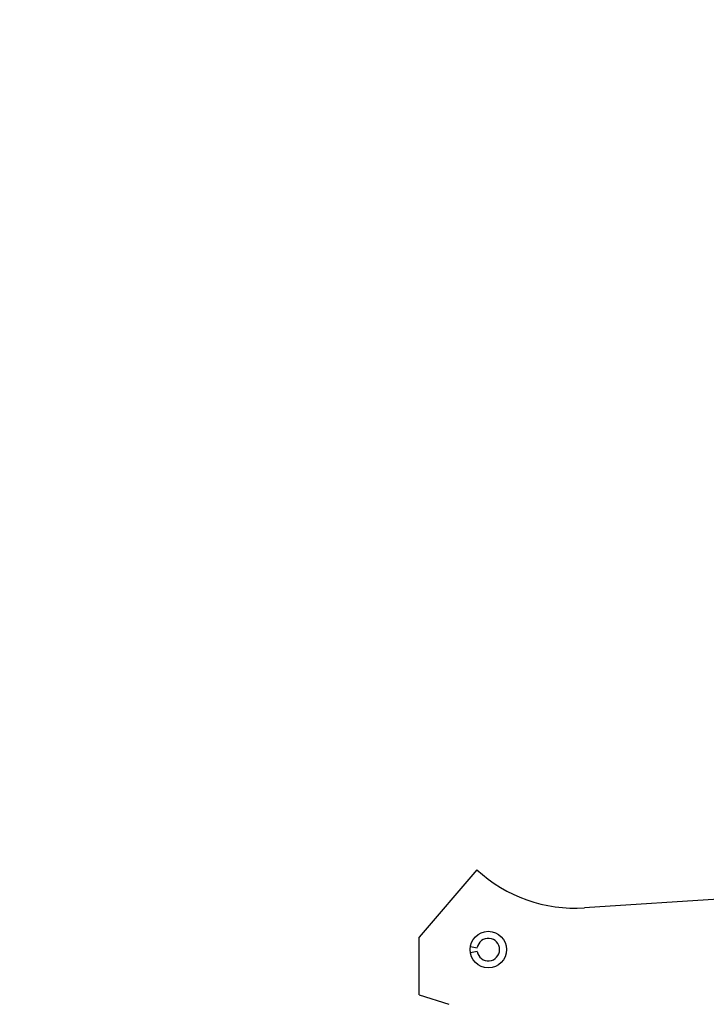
# Model space of a CAD drawing. Header units: inches. Extents: x 0.2 to 16.8, y 0.2 to 10.8.
# Tile 17 of 38: x 8.5 to 9.9, y 4.2 to 6.3. Entities that reach past the tile are written whole.
import ezdxf

# ---------------------------------------------------------------- set-up
doc = ezdxf.new("R2010")
doc.units = ezdxf.units.IN
doc.header["$LTSCALE"] = 0.935
doc.header["$MEASUREMENT"] = 0
doc.layers.get('0').update_dxf_attribs({"linetype": 'CONTINUOUS'})
doc.layers.add('DIMENSIONS', color=7, linetype='CONTINUOUS')
doc.styles.get("Standard").update_dxf_attribs({"font": 'txt', "width": 0.8})
doc.dimstyles.new('DIMSTYLE_1', dxfattribs={"dimtxt": 0.125, "dimasz": 0.18, "dimexe": 0.125, "dimexo": 0.0625, "dimgap": 0.09, "dimtad": 0, "dimtih": 1, "dimtoh": 1, "dimzin": 4, "dimdsep": 46, "dimtxsty": 'STANDARD', "dimblk": '_FILLED', "dimblk1": '_FILLED', "dimblk2": '_FILLED', "dimcen": 0.09, "dimadec": 0, "dimazin": 0, "dimtp": 0.01, "dimtm": 0.01, "dimtfac": 1, "dimtofl": 0, "dimtmove": 0, "dimatfit": 3, "dimldrblk": '_FILLED', "dimfxl": 1, "dimtolj": 1, "dimtzin": 4, "dimarcsym": 0})

# ---------------------------------------------------------------- blocks, each defined once
blk = doc.blocks.new('*D8')
at = {"layer": 'DIMENSIONS', "color": 2, "linetype": 'CONTINUOUS'}
blk.add_line((7.3392, 6.5673), (8.2273, 6.5673), dxfattribs=at)
at = {"layer": 'DIMENSIONS', "color": 2, "linetype": 'CONTINUOUS', "insert": (8.2898, 6.6298), "char_height": 0.125, "width": 1.125, "attachment_point": 1, "line_spacing_factor": 0.9}
blk.add_mtext('2.76{\\Ftxt.shx;\\W1.000000;\\H0.125000; }[70.2]', dxfattribs=at)
blk = doc.blocks.new('_FILLED')
at = {"color": 0, "linetype": 'BYBLOCK'}
blk.add_solid([(0, 0), (-1, 0.174), (-1, -0.174)], dxfattribs=at)
blk = doc.blocks.new('*D9')
at = {"layer": 'DIMENSIONS', "color": 2, "linetype": 'CONTINUOUS'}
blk.add_line((7.3392, 7.1173), (8.2273, 7.1173), dxfattribs=at)
at = {"layer": 'DIMENSIONS', "color": 2, "linetype": 'CONTINUOUS', "insert": (8.2898, 7.1798), "char_height": 0.125, "width": 1.125, "attachment_point": 1, "line_spacing_factor": 0.9}
blk.add_mtext('3.31{\\Ftxt.shx;\\W1.000000;\\H0.125000; }[84.1]', dxfattribs=at)

msp = doc.modelspace()

# ---------------------------------------------------------------- linework, layer by layer
at = {"color": 7, "linetype": 'CONTINUOUS'}
for p, q in [((9.4498, 4.5126), (9.3298, 4.3726)), ((10.1587, 4.465), (9.6733, 4.4332)), ((9.3298, 4.2526), (9.3298, 4.3726)), ((9.4365, 4.3531), (9.4503, 4.3506)), ((9.4503, 4.3425), (9.4365, 4.34)), ((9.3298, 4.2526), (9.3918, 4.233))]:
    msp.add_line(p, q, dxfattribs=at)
msp.add_circle((9.4735, 4.3466), 0.038, dxfattribs=at)
for centre, radius, start, end in [((9.6537, 4.7326), 0.3, 227.1666, 273.7467), ((9.4735, 4.3466), 0.0235, 190, 170)]:
    msp.add_arc(centre, radius, start, end, dxfattribs=at)

# ---------------------------------------------------------------- dimensions: what is measured, and where the dimension line sits
at = {"layer": 'DIMENSIONS', "color": 2, "linetype": 'CONTINUOUS'}
for feature_location, picture, middle in [((7.3392, 7.1173), '*D9', (8.8523, 7.1173)), ((7.3392, 6.5673), '*D8', (8.8523, 6.5673))]:
    dim = msp.add_ordinate_dim(feature_location=feature_location, offset=(0.8882, 0), dtype=0, origin=(7.2767, 3.8044), dimstyle='DIMSTYLE_1', override={"dimtad": 1, "dimtih": 0, "dimtoh": 0}, dxfattribs=at)
    dim.commit()
    dim.dimension.update_dxf_attribs({"geometry": picture, "text_midpoint": middle})

doc.saveas('drawing.dxf')
